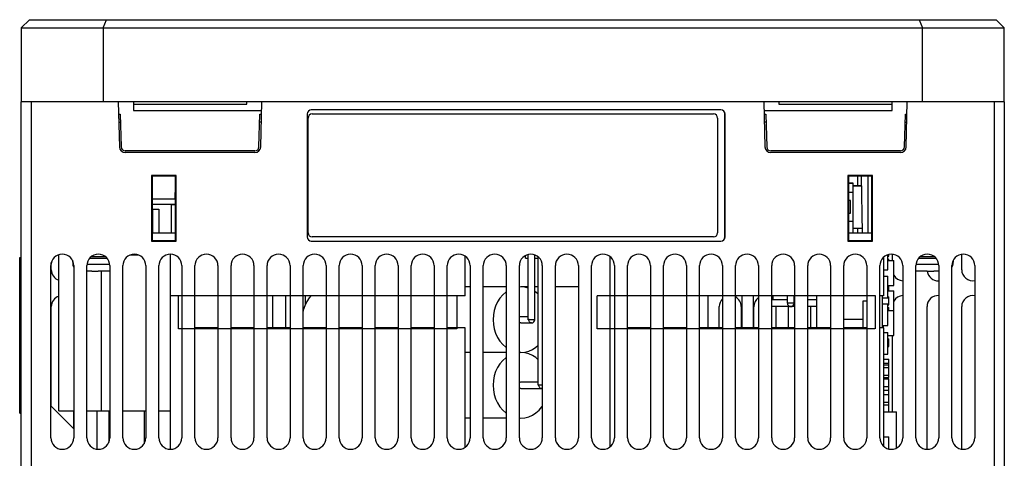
# Model space of a CAD drawing. Extents: x -841 to -216, y -127 to 601.
# Tile 23 of 201: x -624 to -504, y -56 to -3. Entities that reach past the tile are written whole.
import ezdxf

# ---------------------------------------------------------------- set-up
doc = ezdxf.new("R2010")
doc.units = 0
doc.header["$LTSCALE"] = 23.1
doc.layers.add('HEATSINK_AM_0', color=7, linetype='CONTINUOUS')

msp = doc.modelspace()

# ---------------------------------------------------------------- linework, layer by layer
at = {"layer": 'HEATSINK_AM_0', "color": 7}
for p, q in [((-623.12, -2.53), (-624.12, -3.53)), ((-624.12, -3.53), (-624.12, -12.53)), ((-624.12, -3.53), (-504.12, -3.53)), ((-623.12, -2.53), (-505.12, -2.53)), ((-614.12, -3.53), (-613.71, -2.53)), ((-614.12, -3.53), (-614.12, -12.53)), ((-514.53, -2.53), (-514.12, -3.53)), ((-514.12, -12.53), (-514.12, -3.53)), ((-504.12, -3.53), (-505.12, -2.53)), ((-504.12, -12.53), (-504.12, -3.53)), ((-624.12, -109.83), (-624.12, -12.53)), ((-504.12, -12.53), (-624.12, -12.53)), ((-622.92, -12.53), (-622.92, -111.03)), ((-612.28, -12.53), (-612.14, -18.05)), ((-610.42, -12.53), (-610.42, -13.61)), ((-610.42, -12.83), (-596.59, -12.83)), ((-596.59, -12.83), (-596.58, -12.53)), ((-594.9, -18.05), (-594.76, -12.53)), ((-533.48, -12.53), (-533.34, -18.05)), ((-531.65, -12.53), (-531.65, -12.83)), ((-531.65, -12.83), (-517.82, -12.83)), ((-517.82, -13.61), (-517.82, -12.53)), ((-516.1, -18.05), (-515.96, -12.53)), ((-505.32, -111.03), (-505.32, -12.53)), ((-504.12, -12.53), (-504.12, -109.83)), ((-612.24, -14.05), (-612.04, -14.05)), ((-612.04, -14.05), (-611.93, -18.04)), ((-610.42, -13.61), (-594.79, -13.61)), ((-595.11, -18.04), (-595, -14.05)), ((-595, -14.05), (-594.8, -14.05)), ((-589.23, -14.03), (-589.23, -29.03)), ((-589.22, -14.03), (-589.22, -29.03)), ((-538.72, -13.52), (-588.72, -13.52)), ((-538.72, -13.53), (-588.72, -13.53)), ((-588.62, -14.03), (-539.62, -14.03)), ((-538.72, -13.53), (-538.72, -13.52)), ((-538.22, -29.03), (-538.22, -14.03)), ((-538.21, -29.03), (-538.21, -14.03)), ((-533.45, -13.61), (-517.82, -13.61)), ((-533.44, -14.05), (-533.24, -14.05)), ((-533.24, -14.05), (-533.13, -18.04)), ((-516.31, -18.04), (-516.2, -14.05)), ((-516.2, -14.05), (-516, -14.05)), ((-612.22, -15.03), (-612.01, -15.03)), ((-594.82, -15.03), (-595.03, -15.03)), ((-589.12, -28.53), (-589.12, -14.53)), ((-539.12, -14.53), (-539.12, -28.53)), ((-533.21, -15.03), (-533.42, -15.03)), ((-516.23, -15.03), (-516.02, -15.03)), ((-595.6, -18.73), (-611.44, -18.73)), ((-595.61, -18.53), (-611.43, -18.53)), ((-516.8, -18.73), (-532.64, -18.73)), ((-516.81, -18.53), (-532.63, -18.53)), ((-608.22, -21.53), (-608.22, -29.53)), ((-608.22, -21.53), (-608.14, -21.61)), ((-605.22, -21.53), (-608.22, -21.53)), ((-608.14, -21.61), (-608.14, -29.45)), ((-605.3, -21.61), (-608.14, -21.61)), ((-605.22, -21.53), (-605.3, -21.61)), ((-605.3, -29.45), (-605.3, -21.61)), ((-605.22, -29.53), (-605.22, -21.53)), ((-523.22, -21.53), (-523.22, -29.53)), ((-520.22, -21.53), (-523.22, -21.53)), ((-523.22, -21.53), (-523.14, -21.61)), ((-523.14, -21.61), (-523.14, -29.45)), ((-520.3, -21.61), (-523.14, -21.61)), ((-522.01, -22.77), (-522.01, -21.61)), ((-521.6, -21.61), (-521.48, -28.53)), ((-520.72, -28.53), (-520.72, -21.61)), ((-520.22, -21.53), (-520.3, -21.61)), ((-520.3, -29.45), (-520.3, -21.61)), ((-520.22, -29.53), (-520.22, -21.53)), ((-605.33, -24.43), (-605.3, -22.73)), ((-523.14, -22.48), (-522.56, -22.48)), ((-522.56, -22.48), (-523.14, -22.48)), ((-522.56, -23.58), (-522.56, -22.48)), ((-522.56, -28.53), (-522.56, -22.48)), ((-522.56, -22.77), (-521.58, -22.77)), ((-522.56, -22.78), (-521.58, -22.78)), ((-523.14, -23.58), (-522.56, -23.58)), ((-605.33, -24.43), (-608.14, -24.43)), ((-608.14, -25.03), (-605.33, -25.03)), ((-605.77, -28.53), (-605.77, -25.12)), ((-605.3, -25.12), (-605.77, -25.12)), ((-605.33, -24.43), (-605.33, -25.03)), ((-605.3, -24.43), (-605.33, -24.43)), ((-522.91, -24.58), (-523.14, -24.58)), ((-522.91, -26.12), (-522.91, -24.58)), ((-608.12, -25.62), (-608.12, -28.53)), ((-608.11, -25.62), (-607.32, -25.62)), ((-607.32, -25.62), (-607.32, -28.53)), ((-523.14, -26.12), (-522.91, -26.12)), ((-523.14, -27.12), (-522.56, -27.12)), ((-522.56, -28.53), (-522.56, -27.12)), ((-608.14, -28.53), (-605.3, -28.53)), ((-523.14, -28.53), (-520.3, -28.53)), ((-522.56, -27.97), (-521.49, -27.97)), ((-522.01, -28.53), (-522.01, -27.97)), ((-608.22, -29.53), (-608.14, -29.45)), ((-608.22, -29.53), (-605.22, -29.53)), ((-608.14, -29.45), (-605.3, -29.45)), ((-605.22, -29.53), (-605.3, -29.45)), ((-588.72, -29.53), (-538.72, -29.53)), ((-588.72, -29.54), (-538.72, -29.54)), ((-539.62, -29.03), (-588.62, -29.03)), ((-523.22, -29.53), (-523.14, -29.45)), ((-523.22, -29.53), (-520.22, -29.53)), ((-523.14, -29.45), (-520.3, -29.45)), ((-520.22, -29.53), (-520.3, -29.45)), ((-619.53, -50.22), (-619.53, -31.19)), ((-610.81, -31.22), (-609.83, -31.22)), ((-605.92, -54.93), (-605.92, -31.13)), ((-562.24, -39.12), (-562.24, -31.17)), ((-561.44, -39.12), (-561.44, -31.22)), ((-518.34, -33.04), (-518.34, -31.2)), ((-518.2, -31.39), (-518.2, -31.16)), ((-517.78, -31.89), (-517.78, -31.14)), ((-509.32, -33.03), (-509.32, -31.14)), ((-624.32, -50.52), (-624.32, -31.53)), ((-624.32, -31.53), (-624.12, -31.53)), ((-620.47, -33.03), (-620.47, -32.16)), ((-617.88, -31.88), (-617.83, -32.4)), ((-617.73, -32.4), (-617.83, -32.4)), ((-613.33, -32.4), (-616.11, -32.4)), ((-613.64, -31.64), (-615.8, -31.64)), ((-613.82, -31.46), (-615.62, -31.46)), ((-569.92, -36.22), (-569.92, -31.38)), ((-562.59, -31.62), (-562.59, -31.3)), ((-562.59, -31.62), (-562.24, -31.62)), ((-561.44, -31.62), (-561.02, -31.62)), ((-561.02, -47.12), (-561.02, -31.46)), ((-552.22, -54.6), (-552.22, -31.46)), ((-518.84, -36.22), (-518.84, -31.48)), ((-518.34, -31.39), (-518.2, -31.39)), ((-518.34, -31.74), (-518.2, -31.74)), ((-518.34, -31.89), (-517.6, -31.89)), ((-518.2, -31.89), (-518.2, -31.74)), ((-517.6, -34.94), (-517.6, -31.89)), ((-512.13, -32.4), (-514.91, -32.4)), ((-512.44, -31.64), (-514.6, -31.64)), ((-512.62, -31.46), (-514.42, -31.46)), ((-510.41, -32.4), (-510.51, -32.4)), ((-510.36, -31.88), (-510.41, -32.4)), ((-620.52, -53.53), (-620.52, -32.53)), ((-617.72, -32.53), (-617.72, -53.53)), ((-616.12, -53.53), (-616.12, -32.53)), ((-615.52, -33.22), (-616.12, -33.22)), ((-615.52, -33.22), (-615.52, -33.22)), ((-614.72, -33.22), (-614.72, -33.22)), ((-613.35, -33.22), (-614.72, -33.22)), ((-614.33, -50.22), (-614.33, -33.22)), ((-613.32, -32.53), (-613.32, -53.53)), ((-611.72, -53.53), (-611.72, -32.53)), ((-608.92, -32.53), (-608.92, -53.53)), ((-607.32, -53.53), (-607.32, -32.53)), ((-604.52, -32.53), (-604.52, -53.53)), ((-602.92, -53.53), (-602.92, -32.53)), ((-600.12, -32.53), (-600.12, -53.53)), ((-598.52, -53.53), (-598.52, -32.53)), ((-595.72, -32.53), (-595.72, -53.53)), ((-594.12, -53.53), (-594.12, -32.53)), ((-591.32, -32.53), (-591.32, -53.53)), ((-589.72, -53.53), (-589.72, -32.53)), ((-586.92, -32.53), (-586.92, -53.53)), ((-585.32, -53.53), (-585.32, -32.53)), ((-582.52, -32.53), (-582.52, -53.53)), ((-580.92, -53.53), (-580.92, -32.53)), ((-578.12, -32.53), (-578.12, -53.53)), ((-576.52, -53.53), (-576.52, -32.53)), ((-573.72, -32.53), (-573.72, -53.53)), ((-572.12, -53.53), (-572.12, -32.53)), ((-569.32, -32.53), (-569.32, -53.53)), ((-567.72, -53.53), (-567.72, -32.53)), ((-564.92, -32.53), (-564.92, -53.53)), ((-563.32, -53.53), (-563.32, -32.53)), ((-560.52, -32.53), (-560.52, -53.53)), ((-558.92, -53.53), (-558.92, -32.53)), ((-556.12, -32.53), (-556.12, -53.53)), ((-554.52, -53.53), (-554.52, -32.53)), ((-551.72, -32.53), (-551.72, -53.53)), ((-550.12, -53.53), (-550.12, -32.53)), ((-547.32, -32.53), (-547.32, -53.53)), ((-545.72, -53.53), (-545.72, -32.53)), ((-542.92, -32.53), (-542.92, -53.53)), ((-541.32, -53.53), (-541.32, -32.53)), ((-538.52, -32.53), (-538.52, -53.53)), ((-536.92, -53.53), (-536.92, -32.53)), ((-534.12, -32.53), (-534.12, -53.53)), ((-532.52, -53.53), (-532.52, -32.53)), ((-529.72, -32.53), (-529.72, -53.53)), ((-528.12, -53.53), (-528.12, -32.53)), ((-525.32, -32.53), (-525.32, -53.53)), ((-523.72, -53.53), (-523.72, -32.53)), ((-520.92, -32.53), (-520.92, -53.53)), ((-519.32, -53.53), (-519.32, -32.53)), ((-518.84, -33.04), (-518.34, -33.04)), ((-516.52, -32.53), (-516.52, -53.53)), ((-514.92, -53.53), (-514.92, -32.53)), ((-513.52, -33.22), (-514.89, -33.22)), ((-513.52, -33.22), (-513.52, -33.22)), ((-512.12, -33.22), (-512.72, -33.22)), ((-512.72, -33.22), (-512.72, -33.22)), ((-512.12, -32.53), (-512.12, -53.53)), ((-510.52, -53.53), (-510.52, -32.53)), ((-507.72, -32.53), (-507.72, -53.53)), ((-518.84, -33.8), (-518.34, -33.8)), ((-518.34, -36.44), (-518.34, -33.8)), ((-569.32, -35.12), (-569.92, -35.12)), ((-564.92, -35.12), (-567.72, -35.12)), ((-563.13, -35.12), (-563.32, -35.14)), ((-562.24, -35.12), (-563.13, -35.12)), ((-561.02, -35.12), (-561.44, -35.12)), ((-556.12, -35.12), (-558.92, -35.12)), ((-518.34, -34.94), (-517.6, -34.94)), ((-518.34, -34.97), (-518.2, -34.97)), ((-518.34, -35.59), (-517.6, -35.59)), ((-518.2, -34.97), (-518.2, -34.94)), ((-518.2, -35.59), (-518.2, -34.97)), ((-517.6, -37.99), (-517.6, -35.59)), ((-604.52, -36.22), (-605.92, -36.22)), ((-604.92, -40.22), (-604.92, -36.22)), ((-604.92, -40.12), (-604.92, -36.22)), ((-570.92, -36.22), (-604.9, -36.22)), ((-600.12, -36.22), (-602.92, -36.22)), ((-595.72, -36.22), (-598.52, -36.22)), ((-591.32, -36.22), (-594.12, -36.22)), ((-593.43, -40.12), (-593.43, -36.22)), ((-591.83, -40.12), (-591.83, -36.22)), ((-586.92, -36.22), (-589.72, -36.22)), ((-589.42, -37.21), (-589.42, -36.22)), ((-582.52, -36.22), (-585.32, -36.22)), ((-578.12, -36.22), (-580.92, -36.22)), ((-573.72, -36.22), (-576.52, -36.22)), ((-569.92, -36.22), (-572.12, -36.22)), ((-570.92, -40.22), (-570.92, -36.22)), ((-553.84, -40.22), (-553.84, -36.22)), ((-519.86, -36.22), (-553.84, -36.22)), ((-547.32, -36.22), (-550.12, -36.22)), ((-542.92, -36.22), (-545.72, -36.22)), ((-538.52, -36.22), (-541.32, -36.22)), ((-540.27, -40.12), (-540.27, -36.22)), ((-534.12, -36.22), (-536.92, -36.22)), ((-536.14, -40.12), (-536.12, -36.22)), ((-534.78, -36.22), (-534.76, -40.12)), ((-529.72, -36.22), (-532.52, -36.22)), ((-530.6, -36.71), (-532.52, -36.71)), ((-532.33, -36.71), (-532.33, -36.22)), ((-530.6, -37.12), (-530.6, -36.22)), ((-529.79, -37.12), (-530.6, -37.12)), ((-529.78, -37.12), (-529.78, -36.22)), ((-529.72, -36.71), (-529.78, -36.71)), ((-525.32, -36.22), (-528.12, -36.22)), ((-527.02, -36.71), (-528.12, -36.71)), ((-527.02, -40.12), (-527.02, -36.22)), ((-520.92, -36.22), (-523.72, -36.22)), ((-521.33, -36.84), (-520.92, -36.84)), ((-521.33, -40.12), (-521.33, -36.84)), ((-519.84, -40.22), (-519.84, -36.22)), ((-518.85, -36.22), (-519.32, -36.22)), ((-519.05, -36.22), (-519.05, -40.12)), ((-519.05, -36.44), (-518.34, -36.44)), ((-519.05, -37.2), (-518.34, -37.2)), ((-518.34, -36.34), (-518.2, -36.34)), ((-518.34, -39.84), (-518.34, -37.2)), ((-518.2, -37.29), (-518.2, -36.34)), ((-620.47, -49.68), (-620.47, -37.53)), ((-538.93, -40.12), (-538.93, -37.53)), ((-536.23, -37.53), (-536.23, -40.12)), ((-534.7, -40.12), (-534.7, -37.53)), ((-529.72, -37.53), (-532.52, -37.53)), ((-532, -37.53), (-532, -40.12)), ((-530.47, -40.12), (-530.47, -37.53)), ((-527.02, -37.53), (-528.12, -37.53)), ((-527.77, -37.53), (-527.77, -40.12)), ((-518.34, -37.29), (-518.2, -37.29)), ((-518.34, -37.64), (-518.2, -37.64)), ((-518.34, -37.99), (-517.6, -37.99)), ((-518.2, -37.99), (-518.2, -37.64)), ((-517.6, -41.04), (-517.6, -37.99)), ((-513.55, -54.93), (-513.55, -37.53)), ((-509.32, -54.91), (-509.32, -37.53)), ((-563.16, -38.72), (-562.24, -38.72)), ((-563.16, -39.52), (-561.84, -39.52)), ((-561.44, -39.12), (-562.24, -39.12)), ((-562.18, -39.12), (-562.16, -39.01)), ((-523.72, -39.07), (-521.33, -39.07)), ((-570.94, -40.22), (-604.92, -40.22)), ((-600.12, -40.12), (-602.92, -40.12)), ((-595.72, -40.12), (-598.52, -40.12)), ((-591.32, -40.12), (-594.12, -40.12)), ((-586.92, -40.12), (-589.72, -40.12)), ((-582.52, -40.12), (-585.32, -40.12)), ((-578.12, -40.12), (-580.92, -40.12)), ((-573.72, -40.12), (-576.52, -40.12)), ((-569.92, -40.12), (-572.12, -40.12)), ((-569.92, -54.68), (-569.92, -40.12)), ((-519.93, -40.22), (-553.83, -40.22)), ((-547.32, -40.12), (-550.12, -40.12)), ((-542.92, -40.12), (-545.72, -40.12)), ((-538.52, -40.12), (-541.32, -40.12)), ((-534.12, -40.12), (-536.92, -40.12)), ((-529.72, -40.12), (-532.52, -40.12)), ((-525.32, -40.12), (-528.12, -40.12)), ((-520.92, -40.12), (-523.72, -40.12)), ((-518.85, -40.12), (-519.32, -40.12)), ((-519.05, -39.84), (-518.34, -39.84)), ((-518.9, -39.84), (-518.9, -40.12)), ((-518.84, -54.58), (-518.84, -40.12)), ((-518.84, -40.7), (-518.34, -40.7)), ((-518.34, -43.34), (-518.34, -40.7)), ((-518.34, -41.04), (-517.6, -41.04)), ((-518.34, -41.46), (-518.2, -41.46)), ((-518.2, -42.41), (-518.2, -41.46)), ((-517.78, -50.36), (-517.78, -41.04)), ((-569.32, -43.12), (-569.92, -43.12)), ((-569.32, -43.12), (-569.92, -43.12)), ((-564.92, -43.12), (-567.72, -43.12)), ((-564.92, -43.12), (-567.72, -43.12)), ((-563.32, -43.1), (-563.13, -43.12)), ((-563.13, -43.12), (-563.32, -43.14)), ((-518.34, -42.41), (-518.2, -42.41)), ((-518.84, -43.34), (-518.34, -43.34)), ((-518.84, -43.92), (-518.2, -43.92)), ((-518.84, -44.44), (-518.2, -44.44)), ((-518.2, -44.44), (-518.2, -43.92)), ((-518.2, -44.64), (-518.2, -44.44)), ((-518.84, -44.64), (-518.2, -44.64)), ((-518.84, -44.94), (-518.2, -44.94)), ((-518.2, -44.94), (-518.2, -44.64)), ((-518.2, -45.89), (-518.2, -44.94)), ((-563.16, -46.72), (-561.02, -46.72)), ((-518.84, -45.89), (-518.2, -45.89)), ((-518.84, -46.19), (-518.2, -46.19)), ((-518.84, -46.34), (-518.2, -46.34)), ((-518.2, -46.19), (-518.2, -45.89)), ((-518.2, -47.29), (-518.2, -46.34)), ((-563.16, -47.52), (-560.62, -47.52)), ((-560.52, -47.12), (-561.02, -47.12)), ((-518.84, -47.29), (-518.2, -47.29)), ((-518.84, -47.72), (-518.2, -47.72)), ((-518.2, -47.72), (-518.2, -47.29)), ((-518.2, -48.24), (-518.2, -47.72)), ((-518.84, -48.24), (-518.2, -48.24)), ((-518.84, -49.19), (-518.2, -49.19)), ((-518.2, -49.19), (-518.2, -48.24)), ((-518.2, -49.49), (-518.2, -49.19)), ((-620.52, -49.63), (-617.72, -52.43)), ((-619.53, -50.22), (-617.72, -50.22)), ((-617.77, -50.22), (-617.77, -52.38)), ((-616.12, -50.22), (-613.32, -50.22)), ((-614.92, -50.22), (-614.92, -54.91)), ((-613.45, -50.22), (-613.45, -54.11)), ((-611.72, -50.22), (-608.92, -50.22)), ((-609.13, -50.22), (-609.13, -54.26)), ((-607.32, -50.22), (-605.92, -50.22)), ((-518.84, -49.49), (-518.2, -49.49)), ((-518.84, -49.52), (-518.2, -49.52)), ((-518.84, -50.36), (-517.3, -50.36)), ((-518.2, -50.36), (-518.2, -49.52)), ((-517.3, -54.78), (-517.3, -50.36)), ((-624.32, -50.52), (-624.12, -50.52)), ((-624.32, -50.53), (-624.12, -50.53)), ((-569.32, -51.12), (-569.92, -51.12)), ((-564.92, -51.12), (-567.72, -51.12)), ((-563.32, -51.1), (-563.13, -51.12)), ((-518.84, -53.43), (-518.2, -53.43)), ((-518.2, -54.9), (-518.2, -53.43))]:
    msp.add_line(p, q, dxfattribs=at)
for points in [[(-615.52, -33.22), (-615.38, -33.22), (-615.25, -33.22), (-615.12, -33.22), (-614.99, -33.22), (-614.86, -33.22), (-614.72, -33.22)], [(-613.35, -33.22), (-613.33, -33.22), (-613.32, -33.22), (-613.32, -33.22)], [(-514.92, -33.22), (-514.92, -33.22), (-514.9, -33.22), (-514.89, -33.22)], [(-513.52, -33.22), (-513.38, -33.22), (-513.25, -33.22), (-513.12, -33.22), (-512.99, -33.22), (-512.86, -33.22), (-512.72, -33.22)], [(-564.92, -35.72), (-564.97, -35.76), (-565.35, -36.1), (-565.7, -36.5), (-565.99, -36.96), (-566.22, -37.46), (-566.39, -37.99), (-566.49, -38.54), (-566.53, -39.12)], [(-562.24, -35.27), (-562.65, -35.16), (-563.13, -35.12)], [(-561.02, -36), (-561.3, -35.75), (-561.44, -35.67)], [(-588.77, -36.22), (-588.98, -36.45), (-589.28, -36.91), (-589.52, -37.42), (-589.7, -37.97), (-589.72, -38.08)], [(-566.53, -39.12), (-566.49, -39.69), (-566.39, -40.25), (-566.22, -40.78), (-565.99, -41.28), (-565.7, -41.74), (-565.35, -42.14), (-564.97, -42.48), (-564.92, -42.51)], [(-563.32, -38.77), (-563.25, -38.73), (-563.16, -38.72)], [(-563.16, -39.52), (-563.25, -39.5), (-563.32, -39.47)], [(-561.84, -39.52), (-561.93, -39.5), (-562.01, -39.46), (-562.08, -39.4), (-562.13, -39.32), (-562.16, -39.23), (-562.18, -39.12)], [(-563.13, -43.12), (-562.65, -43.08), (-562.18, -42.96), (-561.72, -42.76), (-561.3, -42.48), (-561.02, -42.24)], [(-561.02, -44), (-561.3, -43.75), (-561.72, -43.48), (-562.18, -43.28), (-562.65, -43.16), (-563.13, -43.12)], [(-564.92, -43.72), (-564.97, -43.76), (-565.35, -44.1), (-565.7, -44.5), (-565.99, -44.96), (-566.22, -45.46), (-566.39, -45.99), (-566.49, -46.54), (-566.53, -47.12)], [(-563.32, -46.77), (-563.31, -46.76), (-563.23, -46.73), (-563.16, -46.72)], [(-566.53, -47.12), (-566.49, -47.69), (-566.39, -48.25), (-566.22, -48.78), (-565.99, -49.28), (-565.7, -49.74), (-565.35, -50.14), (-564.97, -50.48), (-564.92, -50.51)], [(-563.16, -47.51), (-563.21, -47.51), (-563.32, -47.47), (-563.32, -47.47)], [(-560.96, -47.12), (-560.95, -47.07), (-560.94, -47.03)], [(-560.62, -47.52), (-560.69, -47.51), (-560.77, -47.48), (-560.83, -47.43), (-560.88, -47.37), (-560.92, -47.29), (-560.95, -47.21), (-560.96, -47.12)], [(-563.13, -51.12), (-562.65, -51.08), (-562.18, -50.96), (-561.72, -50.76), (-561.3, -50.48), (-560.91, -50.14), (-560.57, -49.74), (-560.52, -49.66)]]:
    msp.add_lwpolyline(points, dxfattribs=at)
for centre, radius, start, end in [((-588.72, -14.03), 0.51, 90, 180), ((-588.72, -14.03), 0.5, 90, 180), ((-588.62, -14.53), 0.5, 90, 180), ((-539.62, -14.53), 0.5, 0, 90), ((-538.72, -14.03), 0.51, 0, 90), ((-538.72, -14.03), 0.5, 0, 90), ((-611.44, -18.03), 0.7, 181.5, 270), ((-611.43, -18.03), 0.5, 181.5, 270), ((-595.61, -18.03), 0.5, 270, 358.5), ((-595.6, -18.03), 0.7, 270, 358.5), ((-532.64, -18.03), 0.7, 181.5, 270), ((-532.63, -18.03), 0.5, 181.5, 270), ((-516.81, -18.03), 0.5, 270, 358.5), ((-516.8, -18.03), 0.7, 270, 358.5), ((-605.33, -24.43), 0.6, 270, 272.8366), ((-588.62, -28.53), 0.5, 180, 270), ((-539.62, -28.53), 0.5, 270, 360), ((-588.72, -29.03), 0.51, 180, 270), ((-588.72, -29.03), 0.5, 180, 270), ((-538.72, -29.03), 0.51, 270, 360), ((-538.72, -29.03), 0.5, 270, 360), ((-619.12, -32.53), 1.4, 0, 180), ((-614.72, -32.53), 1.4, 0, 180), ((-610.32, -32.53), 1.4, 0, 180), ((-605.92, -32.53), 1.4, 0, 180), ((-601.52, -32.53), 1.4, 0, 180), ((-597.12, -32.53), 1.4, 0, 180), ((-592.72, -32.53), 1.4, 0, 180), ((-588.32, -32.53), 1.4, 0, 180), ((-583.92, -32.53), 1.4, 0, 180), ((-579.52, -32.53), 1.4, 0, 180), ((-575.12, -32.53), 1.4, 0, 180), ((-570.72, -32.53), 1.4, 0, 180), ((-566.32, -32.53), 1.4, 0, 180), ((-561.92, -32.53), 1.4, 0, 180), ((-557.52, -32.53), 1.4, 0, 180), ((-553.12, -32.53), 1.4, 0, 180), ((-548.72, -32.53), 1.4, 0, 180), ((-544.32, -32.53), 1.4, 0, 180), ((-539.92, -32.53), 1.4, 0, 180), ((-535.52, -32.53), 1.4, 0, 180), ((-531.12, -32.53), 1.4, 0, 180), ((-526.72, -32.53), 1.4, 0, 180), ((-522.32, -32.53), 1.4, 0, 180), ((-517.92, -32.53), 1.4, 0, 180), ((-513.52, -32.53), 1.4, 0, 180), ((-509.12, -32.53), 1.4, 0, 180), ((-616.94, -32.32), 0.9, 185, 209.6158), ((-511.3, -32.32), 0.9, 330.3842, 355), ((-619.12, -33.03), 1.35, 180, 252.4518), ((-512.2, -33.03), 1.35, 188.1886, 273.4154), ((-507.97, -33.03), 1.35, 180, 280.6793), ((-516.43, -33.03), 1.35, 209.762, 266.1594), ((-619.12, -37.53), 1.35, 107.5458, 180), ((-537.58, -37.53), 1.35, 134.239, 180), ((-537.58, -37.53), 1.35, 0, 60.6793), ((-533.35, -37.53), 1.35, 124.7914, 180.4224), ((-533.35, -37.53), 1.35, 37.4796, 41.1461), ((-530.19, -37.12), 0.41, 180.1115, 359.9507), ((-530.19, -37.12), 0.41, 247.532, 2.3229), ((-529.12, -37.53), 1.35, 116.4093, 119.5734), ((-529.12, -37.53), 1.35, 37.4796, 42.166), ((-516.43, -37.53), 1.35, 93.841, 150.2329), ((-512.2, -37.53), 1.35, 86.5853, 180), ((-507.97, -37.53), 1.35, 79.3216, 180), ((-561.84, -39.12), 0.4, 270, 359.9465), ((-560.62, -47.12), 0.4, 270, 284.4334), ((-619.12, -53.53), 1.4, 180, 360), ((-614.72, -53.53), 1.4, 180, 360), ((-610.32, -53.53), 1.4, 180, 360), ((-605.92, -53.53), 1.4, 180, 360), ((-601.52, -53.53), 1.4, 180, 360), ((-597.12, -53.53), 1.4, 180, 360), ((-592.72, -53.53), 1.4, 180, 360), ((-588.32, -53.53), 1.4, 180, 360), ((-583.92, -53.53), 1.4, 180, 360), ((-579.52, -53.53), 1.4, 180, 360), ((-575.12, -53.53), 1.4, 180, 360), ((-570.72, -53.53), 1.4, 180, 360), ((-566.32, -53.53), 1.4, 180, 360), ((-561.92, -53.53), 1.4, 180, 360), ((-557.52, -53.53), 1.4, 180, 360), ((-553.12, -53.53), 1.4, 180, 360), ((-548.72, -53.53), 1.4, 180, 360), ((-544.32, -53.53), 1.4, 180, 360), ((-539.92, -53.53), 1.4, 180, 360), ((-535.52, -53.53), 1.4, 180, 360), ((-531.12, -53.53), 1.4, 180, 360), ((-526.72, -53.53), 1.4, 180, 360), ((-522.32, -53.53), 1.4, 180, 360), ((-517.92, -53.53), 1.4, 180, 360), ((-513.52, -53.53), 1.4, 180, 360), ((-509.12, -53.53), 1.4, 180, 360)]:
    msp.add_arc(centre, radius, start, end, dxfattribs=at)

doc.saveas('drawing.dxf')
